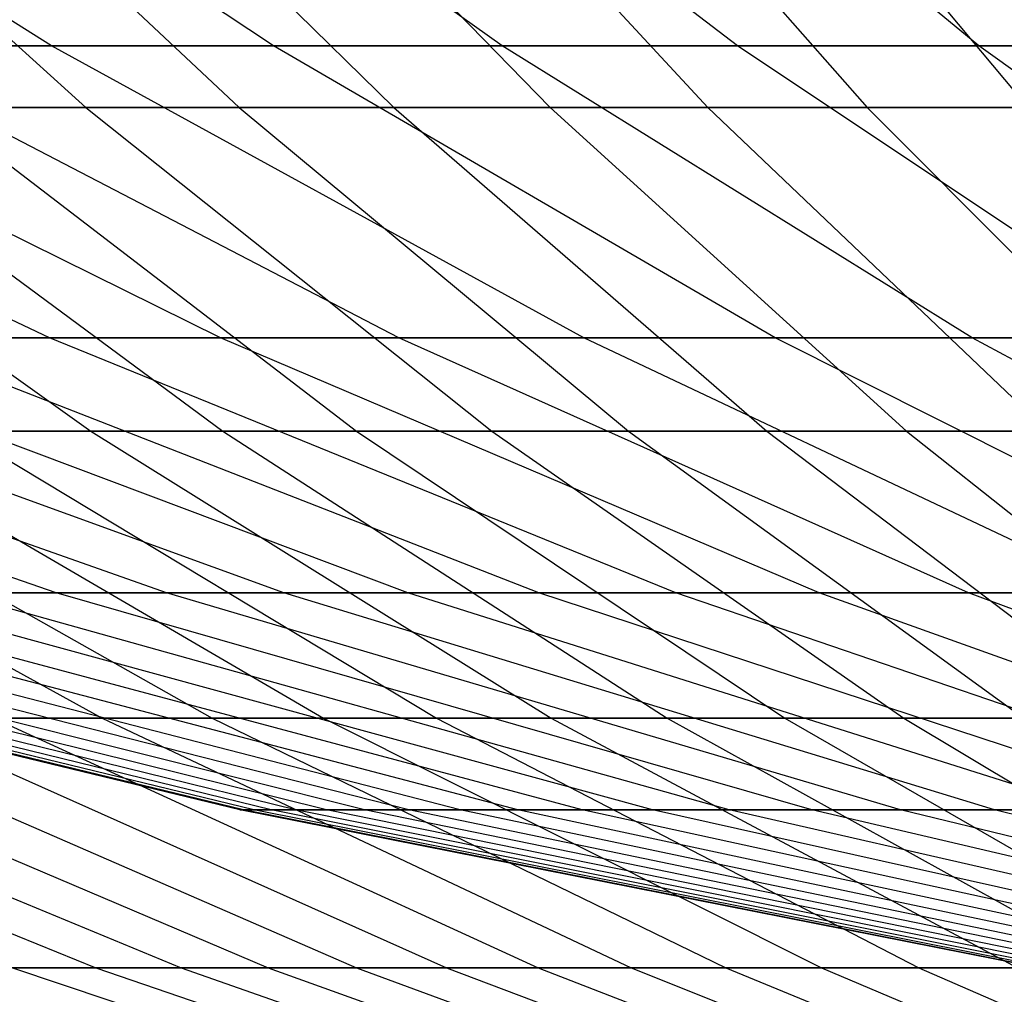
# Model space of a CAD drawing. Extents: x -125 to 125, y -143 to 0.
# Tile 48 of 241: x -10.48 to -7.81, y -141.06 to -138.42. Entities that reach past the tile are written whole.
import ezdxf

# ---------------------------------------------------------------- set-up
doc = ezdxf.new("R2010")
doc.units = 0
doc.header["$LTSCALE"] = 25.4
doc.layers.get('0').update_dxf_attribs({"linetype": 'CONTINUOUS'})

# ---------------------------------------------------------------- blocks, each defined once
blk = doc.blocks.new('NL2500026672_STL')
at = {"color": 0}
for p, q in [((-10.3906, -138.4955, 13.5413), (-11.8094, -137.6057, 15.3903)), ((-10.3906, -138.4955, 13.5413), (-11.8094, -137.6057, 15.3903)), ((-10.3906, -138.4955, -13.5413), (-11.8094, -137.6057, -15.3903)), ((-10.3906, -138.4955, -13.5413), (-11.8094, -137.6057, -15.3903)), ((-9.7901, -138.4955, 13.9816), (-11.1268, -137.6057, 15.8907)), ((-9.7901, -138.4955, 13.9816), (-11.1268, -137.6057, 15.8907)), ((-9.7901, -138.4955, -13.9816), (-11.1268, -137.6057, -15.8907)), ((-9.7901, -138.4955, -13.9816), (-11.1268, -137.6057, -15.8907)), ((-9.1709, -138.4955, 14.3954), (-10.4231, -137.6057, 16.361)), ((-9.1709, -138.4955, 14.3954), (-10.4231, -137.6057, 16.361)), ((-9.1709, -138.4955, -14.3954), (-10.4231, -137.6057, -16.361)), ((-9.1709, -138.4955, -14.3954), (-10.4231, -137.6057, -16.361)), ((-8.5342, -138.4955, 14.7817), (-9.6995, -137.6057, 16.8)), ((-8.5342, -138.4955, 14.7817), (-9.6995, -137.6057, 16.8)), ((-8.5342, -138.4955, -14.7817), (-9.6995, -137.6057, -16.8)), ((-8.5342, -138.4955, -14.7817), (-9.6995, -137.6057, -16.8)), ((-7.8813, -138.4955, 15.1399), (-8.9575, -137.6057, 17.2071)), ((-7.8813, -138.4955, 15.1399), (-8.9575, -137.6057, 17.2071)), ((-7.8813, -138.4955, -15.1399), (-8.9575, -137.6057, -17.2071)), ((-7.8813, -138.4955, -15.1399), (-8.9575, -137.6057, -17.2071)), ((-11.3771, -137.6886, 21.5921), (-10.2971, -138.6626, 19.5424)), ((-11.3771, -137.6886, 21.5921), (-10.2971, -138.6626, 19.5424)), ((-10.9194, -137.6886, -21.8272), (-9.8828, -138.6626, -19.7551)), ((-10.9194, -137.6886, -21.8272), (-9.8828, -138.6626, -19.7551)), ((-10.4568, -137.6886, 22.0526), (-9.4641, -138.6626, 19.9591)), ((-10.4568, -137.6886, 22.0526), (-9.4641, -138.6626, 19.9591)), ((-9.9895, -137.6886, -22.2681), (-9.0412, -138.6626, -20.1542)), ((-9.9895, -137.6886, -22.2681), (-9.0412, -138.6626, -20.1542)), ((-9.5178, -137.6886, 22.4738), (-8.6143, -138.6626, 20.3403)), ((-9.5178, -137.6886, 22.4738), (-8.6143, -138.6626, 20.3403)), ((-9.0419, -137.6886, -22.6695), (-8.1835, -138.6626, -20.5174)), ((-9.0419, -137.6886, -22.6695), (-8.1835, -138.6626, -20.5174)), ((-8.5619, -137.6886, 22.855), (-7.7491, -138.6626, 20.6854)), ((-8.5619, -137.6886, 22.855), (-7.7491, -138.6626, 20.6854)), ((-10.3961, -139.2859, 10.3961), (-12.0692, -138.4955, 12.0692)), ((-10.3961, -139.2859, 10.3961), (-12.0692, -138.4955, 12.0692)), ((-10.3961, -139.2859, -10.3961), (-12.0692, -138.4955, -12.0692)), ((-10.3961, -139.2859, -10.3961), (-12.0692, -138.4955, -12.0692)), ((-9.9328, -139.2859, 10.8397), (-11.5313, -138.4955, 12.5842)), ((-9.9328, -139.2859, 10.8397), (-11.5313, -138.4955, 12.5842)), ((-9.9328, -139.2859, -10.8397), (-11.5313, -138.4955, -12.5842)), ((-9.9328, -139.2859, -10.8397), (-11.5313, -138.4955, -12.5842)), ((-10.3906, -138.4955, 13.5413), (-10.9714, -138.4955, 13.0752)), ((-9.4505, -139.2859, 11.2626), (-10.9714, -138.4955, 13.0752)), ((-10.3906, -138.4955, 13.5413), (-10.9714, -138.4955, 13.0752)), ((-9.4505, -139.2859, 11.2626), (-10.9714, -138.4955, 13.0752)), ((-9.4505, -139.2859, -11.2626), (-10.9714, -138.4955, -13.0752)), ((-10.9714, -138.4955, -13.0752), (-10.3906, -138.4955, -13.5413)), ((-9.4505, -139.2859, -11.2626), (-10.9714, -138.4955, -13.0752)), ((-10.9714, -138.4955, -13.0752), (-10.3906, -138.4955, -13.5413)), ((-9.7901, -138.4955, 13.9816), (-10.3906, -138.4955, 13.5413)), ((-8.9502, -139.2859, 11.6642), (-10.3906, -138.4955, 13.5413)), ((-9.7901, -138.4955, 13.9816), (-10.3906, -138.4955, 13.5413)), ((-8.9502, -139.2859, 11.6642), (-10.3906, -138.4955, 13.5413)), ((-8.9502, -139.2859, -11.6642), (-10.3906, -138.4955, -13.5413)), ((-10.3906, -138.4955, -13.5413), (-9.7901, -138.4955, -13.9816)), ((-8.9502, -139.2859, -11.6642), (-10.3906, -138.4955, -13.5413)), ((-10.3906, -138.4955, -13.5413), (-9.7901, -138.4955, -13.9816)), ((-9.1709, -138.4955, 14.3954), (-9.7901, -138.4955, 13.9816)), ((-8.4329, -139.2859, 12.0435), (-9.7901, -138.4955, 13.9816)), ((-9.1709, -138.4955, 14.3954), (-9.7901, -138.4955, 13.9816)), ((-8.4329, -139.2859, 12.0435), (-9.7901, -138.4955, 13.9816)), ((-8.4329, -139.2859, -12.0435), (-9.7901, -138.4955, -13.9816)), ((-9.7901, -138.4955, -13.9816), (-9.1709, -138.4955, -14.3954)), ((-8.4329, -139.2859, -12.0435), (-9.7901, -138.4955, -13.9816)), ((-9.7901, -138.4955, -13.9816), (-9.1709, -138.4955, -14.3954)), ((-8.5342, -138.4955, 14.7817), (-9.1709, -138.4955, 14.3954)), ((-7.8996, -139.2859, 12.3998), (-9.1709, -138.4955, 14.3954)), ((-8.5342, -138.4955, 14.7817), (-9.1709, -138.4955, 14.3954)), ((-7.8996, -139.2859, 12.3998), (-9.1709, -138.4955, 14.3954)), ((-7.8996, -139.2859, -12.3998), (-9.1709, -138.4955, -14.3954)), ((-9.1709, -138.4955, -14.3954), (-8.5342, -138.4955, -14.7817)), ((-7.8996, -139.2859, -12.3998), (-9.1709, -138.4955, -14.3954)), ((-9.1709, -138.4955, -14.3954), (-8.5342, -138.4955, -14.7817)), ((-7.8813, -138.4955, 15.1399), (-8.5342, -138.4955, 14.7817)), ((-7.3512, -139.2859, 12.7326), (-8.5342, -138.4955, 14.7817)), ((-7.8813, -138.4955, 15.1399), (-8.5342, -138.4955, 14.7817)), ((-7.3512, -139.2859, 12.7326), (-8.5342, -138.4955, 14.7817)), ((-7.3512, -139.2859, -12.7326), (-8.5342, -138.4955, -14.7817)), ((-8.5342, -138.4955, -14.7817), (-7.8813, -138.4955, -15.1399)), ((-7.3512, -139.2859, -12.7326), (-8.5342, -138.4955, -14.7817)), ((-8.5342, -138.4955, -14.7817), (-7.8813, -138.4955, -15.1399)), ((-7.2134, -138.4955, 15.4693), (-7.8813, -138.4955, 15.1399)), ((-6.7888, -139.2859, 13.0411), (-7.8813, -138.4955, 15.1399)), ((-7.2134, -138.4955, 15.4693), (-7.8813, -138.4955, 15.1399)), ((-6.7888, -139.2859, 13.0411), (-7.8813, -138.4955, 15.1399)), ((-6.7888, -139.2859, -13.0411), (-7.8813, -138.4955, -15.1399)), ((-7.8813, -138.4955, -15.1399), (-7.2134, -138.4955, -15.4693)), ((-6.7888, -139.2859, -13.0411), (-7.8813, -138.4955, -15.1399)), ((-7.8813, -138.4955, -15.1399), (-7.2134, -138.4955, -15.4693)), ((-11.5118, -138.6626, -18.8524), (-10.2842, -139.5387, -16.842)), ((-11.5118, -138.6626, -18.8524), (-10.2842, -139.5387, -16.842)), ((-11.1118, -138.6626, 19.0909), (-10.2971, -138.6626, 19.5424)), ((-11.1118, -138.6626, 19.0909), (-10.2971, -138.6626, 19.5424)), ((-11.1118, -138.6626, 19.0909), (-9.9268, -139.5387, 17.055)), ((-11.1118, -138.6626, 19.0909), (-9.9268, -139.5387, 17.055)), ((-9.8828, -138.6626, -19.7551), (-10.7068, -138.6626, -19.321)), ((-10.7068, -138.6626, -19.321), (-9.565, -139.5387, -17.2605)), ((-9.8828, -138.6626, -19.7551), (-10.7068, -138.6626, -19.321)), ((-10.7068, -138.6626, -19.321), (-9.565, -139.5387, -17.2605)), ((-10.2971, -138.6626, 19.5424), (-9.4641, -138.6626, 19.9591)), ((-10.2971, -138.6626, 19.5424), (-9.4641, -138.6626, 19.9591)), ((-10.2971, -138.6626, 19.5424), (-9.199, -139.5387, 17.4583)), ((-10.2971, -138.6626, 19.5424), (-9.199, -139.5387, 17.4583)), ((-9.0412, -138.6626, -20.1542), (-9.8828, -138.6626, -19.7551)), ((-9.8828, -138.6626, -19.7551), (-8.8289, -139.5387, -17.6484)), ((-9.0412, -138.6626, -20.1542), (-9.8828, -138.6626, -19.7551)), ((-9.8828, -138.6626, -19.7551), (-8.8289, -139.5387, -17.6484)), ((-9.4641, -138.6626, 19.9591), (-8.6143, -138.6626, 20.3403)), ((-9.4641, -138.6626, 19.9591), (-8.6143, -138.6626, 20.3403)), ((-9.4641, -138.6626, 19.9591), (-8.4548, -139.5387, 17.8306)), ((-9.4641, -138.6626, 19.9591), (-8.4548, -139.5387, 17.8306)), ((-8.1835, -138.6626, -20.5174), (-9.0412, -138.6626, -20.1542)), ((-9.0412, -138.6626, -20.1542), (-8.077, -139.5387, -18.0049)), ((-8.1835, -138.6626, -20.5174), (-9.0412, -138.6626, -20.1542)), ((-9.0412, -138.6626, -20.1542), (-8.077, -139.5387, -18.0049)), ((-8.6143, -138.6626, 20.3403), (-7.7491, -138.6626, 20.6854)), ((-8.6143, -138.6626, 20.3403), (-7.7491, -138.6626, 20.6854)), ((-8.6143, -138.6626, 20.3403), (-7.6956, -139.5387, 18.1712)), ((-8.6143, -138.6626, 20.3403), (-7.6956, -139.5387, 18.1712)), ((-7.3113, -138.6626, -20.8442), (-8.1835, -138.6626, -20.5174)), ((-8.1835, -138.6626, -20.5174), (-7.3108, -139.5387, -18.3294)), ((-7.3113, -138.6626, -20.8442), (-8.1835, -138.6626, -20.5174)), ((-8.1835, -138.6626, -20.5174), (-7.3108, -139.5387, -18.3294)), ((-10.3779, -139.9757, 6.6114), (-12.3998, -139.2859, 7.8996)), ((-10.3779, -139.9757, 6.6114), (-12.3998, -139.2859, 7.8996)), ((-10.3779, -139.9757, -6.6114), (-12.3998, -139.2859, -7.8996)), ((-10.3779, -139.9757, -6.6114), (-12.3998, -139.2859, -7.8996)), ((-10.0796, -139.9757, 7.0578), (-12.0435, -139.2859, 8.4329)), ((-10.0796, -139.9757, 7.0578), (-12.0435, -139.2859, 8.4329)), ((-10.0796, -139.9757, -7.0578), (-12.0435, -139.2859, -8.4329)), ((-10.0796, -139.9757, -7.0578), (-12.0435, -139.2859, -8.4329)), ((-9.7622, -139.9757, 7.4908), (-11.6642, -139.2859, 8.9502)), ((-9.7622, -139.9757, 7.4908), (-11.6642, -139.2859, 8.9502)), ((-9.7622, -139.9757, -7.4908), (-11.6642, -139.2859, -8.9502)), ((-9.7622, -139.9757, -7.4908), (-11.6642, -139.2859, -8.9502)), ((-9.4261, -139.9757, 7.9095), (-11.2626, -139.2859, 9.4505)), ((-9.4261, -139.9757, 7.9095), (-11.2626, -139.2859, 9.4505)), ((-9.4261, -139.9757, -7.9095), (-11.2626, -139.2859, -9.4505)), ((-9.4261, -139.9757, -7.9095), (-11.2626, -139.2859, -9.4505)), ((-10.3961, -139.2859, 10.3961), (-10.8397, -139.2859, 9.9328)), ((-9.0722, -139.9757, 8.3131), (-10.8397, -139.2859, 9.9328)), ((-10.3961, -139.2859, 10.3961), (-10.8397, -139.2859, 9.9328)), ((-9.0722, -139.9757, 8.3131), (-10.8397, -139.2859, 9.9328)), ((-9.0722, -139.9757, -8.3131), (-10.8397, -139.2859, -9.9328)), ((-10.8397, -139.2859, -9.9328), (-10.3961, -139.2859, -10.3961)), ((-9.0722, -139.9757, -8.3131), (-10.8397, -139.2859, -9.9328)), ((-10.8397, -139.2859, -9.9328), (-10.3961, -139.2859, -10.3961)), ((-9.9328, -139.2859, 10.8397), (-10.3961, -139.2859, 10.3961)), ((-8.7009, -139.9757, 8.7009), (-10.3961, -139.2859, 10.3961)), ((-9.9328, -139.2859, 10.8397), (-10.3961, -139.2859, 10.3961)), ((-8.7009, -139.9757, 8.7009), (-10.3961, -139.2859, 10.3961)), ((-8.7009, -139.9757, -8.7009), (-10.3961, -139.2859, -10.3961)), ((-10.3961, -139.2859, -10.3961), (-9.9328, -139.2859, -10.8397)), ((-8.7009, -139.9757, -8.7009), (-10.3961, -139.2859, -10.3961)), ((-10.3961, -139.2859, -10.3961), (-9.9328, -139.2859, -10.8397)), ((-9.4505, -139.2859, 11.2626), (-9.9328, -139.2859, 10.8397)), ((-8.3131, -139.9757, 9.0722), (-9.9328, -139.2859, 10.8397)), ((-9.4505, -139.2859, 11.2626), (-9.9328, -139.2859, 10.8397)), ((-8.3131, -139.9757, 9.0722), (-9.9328, -139.2859, 10.8397)), ((-8.3131, -139.9757, -9.0722), (-9.9328, -139.2859, -10.8397)), ((-9.9328, -139.2859, -10.8397), (-9.4505, -139.2859, -11.2626)), ((-8.3131, -139.9757, -9.0722), (-9.9328, -139.2859, -10.8397)), ((-9.9328, -139.2859, -10.8397), (-9.4505, -139.2859, -11.2626)), ((-8.9502, -139.2859, 11.6642), (-9.4505, -139.2859, 11.2626)), ((-7.9095, -139.9757, 9.4261), (-9.4505, -139.2859, 11.2626)), ((-8.9502, -139.2859, 11.6642), (-9.4505, -139.2859, 11.2626)), ((-7.9095, -139.9757, 9.4261), (-9.4505, -139.2859, 11.2626)), ((-7.9095, -139.9757, -9.4261), (-9.4505, -139.2859, -11.2626)), ((-9.4505, -139.2859, -11.2626), (-8.9502, -139.2859, -11.6642)), ((-7.9095, -139.9757, -9.4261), (-9.4505, -139.2859, -11.2626)), ((-9.4505, -139.2859, -11.2626), (-8.9502, -139.2859, -11.6642)), ((-8.4329, -139.2859, 12.0435), (-8.9502, -139.2859, 11.6642)), ((-7.4908, -139.9757, 9.7622), (-8.9502, -139.2859, 11.6642)), ((-8.4329, -139.2859, 12.0435), (-8.9502, -139.2859, 11.6642)), ((-7.4908, -139.9757, 9.7622), (-8.9502, -139.2859, 11.6642)), ((-7.4908, -139.9757, -9.7622), (-8.9502, -139.2859, -11.6642)), ((-8.9502, -139.2859, -11.6642), (-8.4329, -139.2859, -12.0435)), ((-7.4908, -139.9757, -9.7622), (-8.9502, -139.2859, -11.6642)), ((-8.9502, -139.2859, -11.6642), (-8.4329, -139.2859, -12.0435)), ((-7.8996, -139.2859, 12.3998), (-8.4329, -139.2859, 12.0435)), ((-7.0578, -139.9757, 10.0796), (-8.4329, -139.2859, 12.0435)), ((-7.8996, -139.2859, 12.3998), (-8.4329, -139.2859, 12.0435)), ((-7.0578, -139.9757, 10.0796), (-8.4329, -139.2859, 12.0435)), ((-7.0578, -139.9757, -10.0796), (-8.4329, -139.2859, -12.0435)), ((-8.4329, -139.2859, -12.0435), (-7.8996, -139.2859, -12.3998)), ((-7.0578, -139.9757, -10.0796), (-8.4329, -139.2859, -12.0435)), ((-8.4329, -139.2859, -12.0435), (-7.8996, -139.2859, -12.3998)), ((-7.3512, -139.2859, 12.7326), (-7.8996, -139.2859, 12.3998)), ((-6.6114, -139.9757, 10.3779), (-7.8996, -139.2859, 12.3998)), ((-7.3512, -139.2859, 12.7326), (-7.8996, -139.2859, 12.3998)), ((-6.6114, -139.9757, 10.3779), (-7.8996, -139.2859, 12.3998)), ((-6.6114, -139.9757, -10.3779), (-7.8996, -139.2859, -12.3998)), ((-7.8996, -139.2859, -12.3998), (-7.3512, -139.2859, -12.7326)), ((-6.6114, -139.9757, -10.3779), (-7.8996, -139.2859, -12.3998)), ((-7.8996, -139.2859, -12.3998), (-7.3512, -139.2859, -12.7326)), ((-11.6663, -139.5387, -15.9158), (-10.2532, -140.3154, -13.9879)), ((-11.6663, -139.5387, -15.9158), (-10.2532, -140.3154, -13.9879)), ((-11.3282, -139.5387, 16.1582), (-9.956, -140.3154, 14.201)), ((-11.3282, -139.5387, 16.1582), (-9.956, -140.3154, 14.201)), ((-10.2842, -139.5387, -16.842), (-10.985, -139.5387, -16.3934)), ((-10.985, -139.5387, -16.3934), (-9.6544, -140.3154, -14.4077)), ((-10.2842, -139.5387, -16.842), (-10.985, -139.5387, -16.3934)), ((-10.985, -139.5387, -16.3934), (-9.6544, -140.3154, -14.4077)), ((-10.637, -139.5387, 16.6214), (-9.9268, -139.5387, 17.055)), ((-10.637, -139.5387, 16.6214), (-9.9268, -139.5387, 17.055)), ((-10.637, -139.5387, 16.6214), (-9.3485, -140.3154, 14.6081)), ((-10.637, -139.5387, 16.6214), (-9.3485, -140.3154, 14.6081)), ((-9.565, -139.5387, -17.2605), (-10.2842, -139.5387, -16.842)), ((-10.2842, -139.5387, -16.842), (-9.0385, -140.3154, -14.8019)), ((-9.565, -139.5387, -17.2605), (-10.2842, -139.5387, -16.842)), ((-10.2842, -139.5387, -16.842), (-9.0385, -140.3154, -14.8019)), ((-9.9268, -139.5387, 17.055), (-9.199, -139.5387, 17.4583)), ((-9.9268, -139.5387, 17.055), (-9.199, -139.5387, 17.4583)), ((-9.9268, -139.5387, 17.055), (-8.7244, -140.3154, 14.9892)), ((-9.9268, -139.5387, 17.055), (-8.7244, -140.3154, 14.9892)), ((-8.8289, -139.5387, -17.6484), (-9.565, -139.5387, -17.2605)), ((-9.565, -139.5387, -17.2605), (-8.4064, -140.3154, -15.1698)), ((-8.8289, -139.5387, -17.6484), (-9.565, -139.5387, -17.2605)), ((-9.565, -139.5387, -17.2605), (-8.4064, -140.3154, -15.1698)), ((-9.199, -139.5387, 17.4583), (-8.4548, -139.5387, 17.8306)), ((-9.199, -139.5387, 17.4583), (-8.4548, -139.5387, 17.8306)), ((-9.199, -139.5387, 17.4583), (-8.0847, -140.3154, 15.3437)), ((-9.199, -139.5387, 17.4583), (-8.0847, -140.3154, 15.3437)), ((-8.077, -139.5387, -18.0049), (-8.8289, -139.5387, -17.6484)), ((-8.8289, -139.5387, -17.6484), (-7.7595, -140.3154, -15.5107)), ((-8.077, -139.5387, -18.0049), (-8.8289, -139.5387, -17.6484)), ((-8.8289, -139.5387, -17.6484), (-7.7595, -140.3154, -15.5107)), ((-8.4548, -139.5387, 17.8306), (-7.6956, -139.5387, 18.1712)), ((-8.4548, -139.5387, 17.8306), (-7.6956, -139.5387, 18.1712)), ((-8.4548, -139.5387, 17.8306), (-7.4307, -140.3154, 15.6709)), ((-8.4548, -139.5387, 17.8306), (-7.4307, -140.3154, 15.6709)), ((-7.3108, -139.5387, -18.3294), (-8.077, -139.5387, -18.0049)), ((-8.077, -139.5387, -18.0049), (-7.0987, -140.3154, -15.824)), ((-7.3108, -139.5387, -18.3294), (-8.077, -139.5387, -18.0049)), ((-8.077, -139.5387, -18.0049), (-7.0987, -140.3154, -15.824)), ((-9.8805, -140.5635), (-12.3049, -139.9757)), ((-9.8805, -140.5635), (-12.3049, -139.9757)), ((-9.8711, -140.5635, 0.431), (-12.2932, -139.9757, 0.5367)), ((-9.8711, -140.5635, 0.431), (-12.2932, -139.9757, 0.5367)), ((-9.8711, -140.5635, -0.431), (-12.2932, -139.9757, -0.5367)), ((-9.8711, -140.5635, -0.431), (-12.2932, -139.9757, -0.5367)), ((-9.8429, -140.5635, 0.8611), (-12.2581, -139.9757, 1.0724)), ((-9.8429, -140.5635, 0.8611), (-12.2581, -139.9757, 1.0724)), ((-9.8429, -140.5635, -0.8611), (-12.2581, -139.9757, -1.0724)), ((-9.8429, -140.5635, -0.8611), (-12.2581, -139.9757, -1.0724)), ((-9.796, -140.5635, 1.2897), (-12.1997, -139.9757, 1.6061)), ((-9.796, -140.5635, 1.2897), (-12.1997, -139.9757, 1.6061)), ((-9.796, -140.5635, -1.2897), (-12.1997, -139.9757, -1.6061)), ((-9.796, -140.5635, -1.2897), (-12.1997, -139.9757, -1.6061)), ((-9.7304, -140.5635, 1.7157), (-12.118, -139.9757, 2.1367)), ((-9.7304, -140.5635, 1.7157), (-12.118, -139.9757, 2.1367)), ((-9.7304, -140.5635, -1.7157), (-12.118, -139.9757, -2.1367)), ((-9.7304, -140.5635, -1.7157), (-12.118, -139.9757, -2.1367)), ((-9.6463, -140.5635, 2.1385), (-12.0133, -139.9757, 2.6633)), ((-9.6463, -140.5635, 2.1385), (-12.0133, -139.9757, 2.6633)), ((-9.6463, -140.5635, -2.1385), (-12.0133, -139.9757, -2.6633)), ((-9.6463, -140.5635, -2.1385), (-12.0133, -139.9757, -2.6633)), ((-9.5439, -140.5635, 2.5573), (-11.8857, -139.9757, 3.1848)), ((-9.5439, -140.5635, 2.5573), (-11.8857, -139.9757, 3.1848)), ((-9.5439, -140.5635, -2.5573), (-11.8857, -139.9757, -3.1848)), ((-9.5439, -140.5635, -2.5573), (-11.8857, -139.9757, -3.1848)), ((-9.4232, -140.5635, 2.9711), (-11.7354, -139.9757, 3.7002)), ((-9.4232, -140.5635, 2.9711), (-11.7354, -139.9757, 3.7002)), ((-9.4232, -140.5635, -2.9711), (-11.7354, -139.9757, -3.7002)), ((-9.4232, -140.5635, -2.9711), (-11.7354, -139.9757, -3.7002)), ((-9.2847, -140.5635, 3.3793), (-11.5629, -139.9757, 4.2085)), ((-9.2847, -140.5635, 3.3793), (-11.5629, -139.9757, 4.2085)), ((-9.2847, -140.5635, -3.3793), (-11.5629, -139.9757, -4.2085)), ((-9.2847, -140.5635, -3.3793), (-11.5629, -139.9757, -4.2085)), ((-9.1284, -140.5635, 3.7811), (-11.3683, -139.9757, 4.7089)), ((-9.1284, -140.5635, 3.7811), (-11.3683, -139.9757, 4.7089)), ((-9.1284, -140.5635, -3.7811), (-11.3683, -139.9757, -4.7089)), ((-9.1284, -140.5635, -3.7811), (-11.3683, -139.9757, -4.7089)), ((-8.9548, -140.5635, 4.1757), (-11.1521, -139.9757, 5.2003)), ((-8.9548, -140.5635, 4.1757), (-11.1521, -139.9757, 5.2003)), ((-8.9548, -140.5635, -4.1757), (-11.1521, -139.9757, -5.2003)), ((-8.9548, -140.5635, -4.1757), (-11.1521, -139.9757, -5.2003)), ((-8.7641, -140.5635, 4.5623), (-10.9146, -139.9757, 5.6818)), ((-8.7641, -140.5635, 4.5623), (-10.9146, -139.9757, 5.6818)), ((-8.7641, -140.5635, -4.5623), (-10.9146, -139.9757, -5.6818)), ((-8.7641, -140.5635, -4.5623), (-10.9146, -139.9757, -5.6818)), ((-10.3779, -139.9757, 6.6114), (-10.6564, -139.9757, 6.1525)), ((-8.5568, -140.5635, 4.9403), (-10.6564, -139.9757, 6.1525)), ((-10.3779, -139.9757, 6.6114), (-10.6564, -139.9757, 6.1525)), ((-8.5568, -140.5635, 4.9403), (-10.6564, -139.9757, 6.1525)), ((-8.5568, -140.5635, -4.9403), (-10.6564, -139.9757, -6.1525)), ((-10.6564, -139.9757, -6.1525), (-10.3779, -139.9757, -6.6114)), ((-8.5568, -140.5635, -4.9403), (-10.6564, -139.9757, -6.1525)), ((-10.6564, -139.9757, -6.1525), (-10.3779, -139.9757, -6.6114)), ((-10.0796, -139.9757, 7.0578), (-10.3779, -139.9757, 6.6114)), ((-8.3332, -140.5635, 5.3088), (-10.3779, -139.9757, 6.6114)), ((-10.0796, -139.9757, 7.0578), (-10.3779, -139.9757, 6.6114)), ((-8.3332, -140.5635, 5.3088), (-10.3779, -139.9757, 6.6114)), ((-8.3332, -140.5635, -5.3088), (-10.3779, -139.9757, -6.6114)), ((-10.3779, -139.9757, -6.6114), (-10.0796, -139.9757, -7.0578)), ((-8.3332, -140.5635, -5.3088), (-10.3779, -139.9757, -6.6114)), ((-10.3779, -139.9757, -6.6114), (-10.0796, -139.9757, -7.0578)), ((-9.7622, -139.9757, 7.4908), (-10.0796, -139.9757, 7.0578)), ((-8.0937, -140.5635, 5.6672), (-10.0796, -139.9757, 7.0578)), ((-9.7622, -139.9757, 7.4908), (-10.0796, -139.9757, 7.0578)), ((-8.0937, -140.5635, 5.6672), (-10.0796, -139.9757, 7.0578)), ((-8.0937, -140.5635, -5.6672), (-10.0796, -139.9757, -7.0578)), ((-10.0796, -139.9757, -7.0578), (-9.7622, -139.9757, -7.4908)), ((-8.0937, -140.5635, -5.6672), (-10.0796, -139.9757, -7.0578)), ((-10.0796, -139.9757, -7.0578), (-9.7622, -139.9757, -7.4908)), ((-9.4261, -139.9757, 7.9095), (-9.7622, -139.9757, 7.4908)), ((-7.8388, -140.5635, 6.0149), (-9.7622, -139.9757, 7.4908)), ((-9.4261, -139.9757, 7.9095), (-9.7622, -139.9757, 7.4908)), ((-7.8388, -140.5635, 6.0149), (-9.7622, -139.9757, 7.4908)), ((-7.8388, -140.5635, -6.0149), (-9.7622, -139.9757, -7.4908)), ((-9.7622, -139.9757, -7.4908), (-9.4261, -139.9757, -7.9095)), ((-7.8388, -140.5635, -6.0149), (-9.7622, -139.9757, -7.4908)), ((-9.7622, -139.9757, -7.4908), (-9.4261, -139.9757, -7.9095)), ((-9.0722, -139.9757, 8.3131), (-9.4261, -139.9757, 7.9095)), ((-7.5689, -140.5635, 6.3511), (-9.4261, -139.9757, 7.9095)), ((-9.0722, -139.9757, 8.3131), (-9.4261, -139.9757, 7.9095)), ((-7.5689, -140.5635, 6.3511), (-9.4261, -139.9757, 7.9095)), ((-7.5689, -140.5635, -6.3511), (-9.4261, -139.9757, -7.9095)), ((-9.4261, -139.9757, -7.9095), (-9.0722, -139.9757, -8.3131)), ((-7.5689, -140.5635, -6.3511), (-9.4261, -139.9757, -7.9095)), ((-9.4261, -139.9757, -7.9095), (-9.0722, -139.9757, -8.3131)), ((-8.7009, -139.9757, 8.7009), (-9.0722, -139.9757, 8.3131)), ((-7.2847, -140.5635, 6.6752), (-9.0722, -139.9757, 8.3131)), ((-8.7009, -139.9757, 8.7009), (-9.0722, -139.9757, 8.3131)), ((-7.2847, -140.5635, 6.6752), (-9.0722, -139.9757, 8.3131)), ((-7.2847, -140.5635, -6.6752), (-9.0722, -139.9757, -8.3131)), ((-9.0722, -139.9757, -8.3131), (-8.7009, -139.9757, -8.7009)), ((-7.2847, -140.5635, -6.6752), (-9.0722, -139.9757, -8.3131)), ((-9.0722, -139.9757, -8.3131), (-8.7009, -139.9757, -8.7009)), ((-8.3131, -139.9757, 9.0722), (-8.7009, -139.9757, 8.7009)), ((-6.9866, -140.5635, 6.9866), (-8.7009, -139.9757, 8.7009)), ((-8.3131, -139.9757, 9.0722), (-8.7009, -139.9757, 8.7009)), ((-6.9866, -140.5635, 6.9866), (-8.7009, -139.9757, 8.7009)), ((-6.9866, -140.5635, -6.9866), (-8.7009, -139.9757, -8.7009)), ((-8.7009, -139.9757, -8.7009), (-8.3131, -139.9757, -9.0722)), ((-6.9866, -140.5635, -6.9866), (-8.7009, -139.9757, -8.7009)), ((-8.7009, -139.9757, -8.7009), (-8.3131, -139.9757, -9.0722)), ((-7.9095, -139.9757, 9.4261), (-8.3131, -139.9757, 9.0722)), ((-6.6752, -140.5635, 7.2847), (-8.3131, -139.9757, 9.0722)), ((-7.9095, -139.9757, 9.4261), (-8.3131, -139.9757, 9.0722)), ((-6.6752, -140.5635, 7.2847), (-8.3131, -139.9757, 9.0722)), ((-6.6752, -140.5635, -7.2847), (-8.3131, -139.9757, -9.0722)), ((-8.3131, -139.9757, -9.0722), (-7.9095, -139.9757, -9.4261)), ((-6.6752, -140.5635, -7.2847), (-8.3131, -139.9757, -9.0722)), ((-8.3131, -139.9757, -9.0722), (-7.9095, -139.9757, -9.4261)), ((-7.4908, -139.9757, 9.7622), (-7.9095, -139.9757, 9.4261)), ((-6.3511, -140.5635, 7.5689), (-7.9095, -139.9757, 9.4261)), ((-7.4908, -139.9757, 9.7622), (-7.9095, -139.9757, 9.4261)), ((-6.3511, -140.5635, 7.5689), (-7.9095, -139.9757, 9.4261)), ((-6.3511, -140.5635, -7.5689), (-7.9095, -139.9757, -9.4261)), ((-7.9095, -139.9757, -9.4261), (-7.4908, -139.9757, -9.7622)), ((-6.3511, -140.5635, -7.5689), (-7.9095, -139.9757, -9.4261)), ((-7.9095, -139.9757, -9.4261), (-7.4908, -139.9757, -9.7622)), ((-11.9362, -140.3154, -12.5825), (-10.2702, -140.9914, -10.8263)), ((-11.9362, -140.3154, -12.5825), (-10.2702, -140.9914, -10.8263)), ((-11.6682, -140.3154, 12.8314), (-10.0396, -140.9914, 11.0404)), ((-11.6682, -140.3154, 12.8314), (-10.0396, -140.9914, 11.0404)), ((-11.3951, -140.3154, -13.0745), (-9.8046, -140.9914, -11.2496)), ((-11.3951, -140.3154, -13.0745), (-9.8046, -140.9914, -11.2496)), ((-11.1169, -140.3154, 13.3118), (-9.5653, -140.9914, 11.4538)), ((-11.1169, -140.3154, 13.3118), (-9.5653, -140.9914, 11.4538)), ((-10.2532, -140.3154, -13.9879), (-10.8338, -140.3154, -13.5433)), ((-10.8338, -140.3154, -13.5433), (-9.3217, -140.9914, -11.653)), ((-10.2532, -140.3154, -13.9879), (-10.8338, -140.3154, -13.5433)), ((-10.8338, -140.3154, -13.5433), (-9.3217, -140.9914, -11.653)), ((-10.5459, -140.3154, 13.7687), (-9.956, -140.3154, 14.201)), ((-10.5459, -140.3154, 13.7687), (-9.956, -140.3154, 14.201)), ((-10.5459, -140.3154, 13.7687), (-9.0739, -140.9914, 11.8469)), ((-10.5459, -140.3154, 13.7687), (-9.0739, -140.9914, 11.8469)), ((-9.6544, -140.3154, -14.4077), (-10.2532, -140.3154, -13.9879)), ((-10.2532, -140.3154, -13.9879), (-8.8221, -140.9914, -12.0356)), ((-9.6544, -140.3154, -14.4077), (-10.2532, -140.3154, -13.9879)), ((-10.2532, -140.3154, -13.9879), (-8.8221, -140.9914, -12.0356)), ((-9.956, -140.3154, 14.201), (-9.3485, -140.3154, 14.6081)), ((-9.956, -140.3154, 14.201), (-9.3485, -140.3154, 14.6081)), ((-9.956, -140.3154, 14.201), (-8.5664, -140.9914, 12.2189)), ((-9.956, -140.3154, 14.201), (-8.5664, -140.9914, 12.2189)), ((-9.0385, -140.3154, -14.8019), (-9.6544, -140.3154, -14.4077)), ((-9.6544, -140.3154, -14.4077), (-8.3069, -140.9914, -12.3968)), ((-9.0385, -140.3154, -14.8019), (-9.6544, -140.3154, -14.4077)), ((-9.6544, -140.3154, -14.4077), (-8.3069, -140.9914, -12.3968)), ((-9.3485, -140.3154, 14.6081), (-8.7244, -140.3154, 14.9892)), ((-9.3485, -140.3154, 14.6081), (-8.7244, -140.3154, 14.9892)), ((-9.3485, -140.3154, 14.6081), (-8.0437, -140.9914, 12.5692)), ((-9.3485, -140.3154, 14.6081), (-8.0437, -140.9914, 12.5692)), ((-8.4064, -140.3154, -15.1698), (-9.0385, -140.3154, -14.8019)), ((-9.0385, -140.3154, -14.8019), (-7.7769, -140.9914, -12.736)), ((-8.4064, -140.3154, -15.1698), (-9.0385, -140.3154, -14.8019)), ((-9.0385, -140.3154, -14.8019), (-7.7769, -140.9914, -12.736)), ((-8.7244, -140.3154, 14.9892), (-8.0847, -140.3154, 15.3437)), ((-8.7244, -140.3154, 14.9892), (-8.0847, -140.3154, 15.3437)), ((-8.7244, -140.3154, 14.9892), (-7.5067, -140.9914, 12.8971)), ((-8.7244, -140.3154, 14.9892), (-7.5067, -140.9914, 12.8971)), ((-7.7595, -140.3154, -15.5107), (-8.4064, -140.3154, -15.1698)), ((-8.4064, -140.3154, -15.1698), (-7.2331, -140.9914, -13.0525)), ((-7.7595, -140.3154, -15.5107), (-8.4064, -140.3154, -15.1698)), ((-8.4064, -140.3154, -15.1698), (-7.2331, -140.9914, -13.0525)), ((-8.0847, -140.3154, 15.3437), (-7.4307, -140.3154, 15.6709)), ((-8.0847, -140.3154, 15.3437), (-7.4307, -140.3154, 15.6709)), ((-8.0847, -140.3154, 15.3437), (-6.9563, -140.9914, 13.2021)), ((-8.0847, -140.3154, 15.3437), (-6.9563, -140.9914, 13.2021)), ((-9.8711, -140.5635, 0.431), (-9.8805, -140.5635)), ((-7.4334, -141.0482), (-9.8805, -140.5635)), ((-9.8711, -140.5635, 0.431), (-9.8805, -140.5635)), ((-9.8805, -140.5635), (-9.8711, -140.5635, -0.431)), ((-7.4334, -141.0482), (-9.8805, -140.5635)), ((-9.8805, -140.5635), (-9.8711, -140.5635, -0.431)), ((-9.8429, -140.5635, 0.8611), (-9.8711, -140.5635, 0.431)), ((-7.4264, -141.0482, 0.3242), (-9.8711, -140.5635, 0.431)), ((-9.8429, -140.5635, 0.8611), (-9.8711, -140.5635, 0.431)), ((-7.4264, -141.0482, 0.3242), (-9.8711, -140.5635, 0.431)), ((-7.4264, -141.0482, -0.3242), (-9.8711, -140.5635, -0.431)), ((-9.8711, -140.5635, -0.431), (-9.8429, -140.5635, -0.8611)), ((-7.4264, -141.0482, -0.3242), (-9.8711, -140.5635, -0.431)), ((-9.8711, -140.5635, -0.431), (-9.8429, -140.5635, -0.8611)), ((-9.796, -140.5635, 1.2897), (-9.8429, -140.5635, 0.8611)), ((-7.4052, -141.0482, 0.6479), (-9.8429, -140.5635, 0.8611)), ((-9.796, -140.5635, 1.2897), (-9.8429, -140.5635, 0.8611)), ((-7.4052, -141.0482, 0.6479), (-9.8429, -140.5635, 0.8611)), ((-7.4052, -141.0482, -0.6479), (-9.8429, -140.5635, -0.8611)), ((-9.8429, -140.5635, -0.8611), (-9.796, -140.5635, -1.2897)), ((-7.4052, -141.0482, -0.6479), (-9.8429, -140.5635, -0.8611)), ((-9.8429, -140.5635, -0.8611), (-9.796, -140.5635, -1.2897)), ((-9.7304, -140.5635, 1.7157), (-9.796, -140.5635, 1.2897)), ((-7.3699, -141.0482, 0.9703), (-9.796, -140.5635, 1.2897)), ((-9.7304, -140.5635, 1.7157), (-9.796, -140.5635, 1.2897)), ((-7.3699, -141.0482, 0.9703), (-9.796, -140.5635, 1.2897)), ((-7.3699, -141.0482, -0.9703), (-9.796, -140.5635, -1.2897)), ((-9.796, -140.5635, -1.2897), (-9.7304, -140.5635, -1.7157)), ((-7.3699, -141.0482, -0.9703), (-9.796, -140.5635, -1.2897)), ((-9.796, -140.5635, -1.2897), (-9.7304, -140.5635, -1.7157)), ((-9.6463, -140.5635, 2.1385), (-9.7304, -140.5635, 1.7157)), ((-7.3205, -141.0482, 1.2908), (-9.7304, -140.5635, 1.7157)), ((-9.6463, -140.5635, 2.1385), (-9.7304, -140.5635, 1.7157)), ((-7.3205, -141.0482, 1.2908), (-9.7304, -140.5635, 1.7157)), ((-7.3205, -141.0482, -1.2908), (-9.7304, -140.5635, -1.7157)), ((-9.7304, -140.5635, -1.7157), (-9.6463, -140.5635, -2.1385)), ((-7.3205, -141.0482, -1.2908), (-9.7304, -140.5635, -1.7157)), ((-9.7304, -140.5635, -1.7157), (-9.6463, -140.5635, -2.1385)), ((-9.5439, -140.5635, 2.5573), (-9.6463, -140.5635, 2.1385)), ((-7.2572, -141.0482, 1.6089), (-9.6463, -140.5635, 2.1385)), ((-9.5439, -140.5635, 2.5573), (-9.6463, -140.5635, 2.1385)), ((-7.2572, -141.0482, 1.6089), (-9.6463, -140.5635, 2.1385)), ((-7.2572, -141.0482, -1.6089), (-9.6463, -140.5635, -2.1385)), ((-9.6463, -140.5635, -2.1385), (-9.5439, -140.5635, -2.5573)), ((-7.2572, -141.0482, -1.6089), (-9.6463, -140.5635, -2.1385)), ((-9.6463, -140.5635, -2.1385), (-9.5439, -140.5635, -2.5573)), ((-9.4232, -140.5635, 2.9711), (-9.5439, -140.5635, 2.5573)), ((-7.1802, -141.0482, 1.9239), (-9.5439, -140.5635, 2.5573)), ((-9.4232, -140.5635, 2.9711), (-9.5439, -140.5635, 2.5573)), ((-7.1802, -141.0482, 1.9239), (-9.5439, -140.5635, 2.5573)), ((-7.1802, -141.0482, -1.9239), (-9.5439, -140.5635, -2.5573)), ((-9.5439, -140.5635, -2.5573), (-9.4232, -140.5635, -2.9711)), ((-7.1802, -141.0482, -1.9239), (-9.5439, -140.5635, -2.5573)), ((-9.5439, -140.5635, -2.5573), (-9.4232, -140.5635, -2.9711)), ((-9.2847, -140.5635, 3.3793), (-9.4232, -140.5635, 2.9711)), ((-7.0894, -141.0482, 2.2353), (-9.4232, -140.5635, 2.9711)), ((-9.2847, -140.5635, 3.3793), (-9.4232, -140.5635, 2.9711)), ((-7.0894, -141.0482, 2.2353), (-9.4232, -140.5635, 2.9711)), ((-7.0894, -141.0482, -2.2353), (-9.4232, -140.5635, -2.9711)), ((-9.4232, -140.5635, -2.9711), (-9.2847, -140.5635, -3.3793)), ((-7.0894, -141.0482, -2.2353), (-9.4232, -140.5635, -2.9711)), ((-9.4232, -140.5635, -2.9711), (-9.2847, -140.5635, -3.3793)), ((-9.1284, -140.5635, 3.7811), (-9.2847, -140.5635, 3.3793)), ((-6.9852, -141.0482, 2.5424), (-9.2847, -140.5635, 3.3793)), ((-9.1284, -140.5635, 3.7811), (-9.2847, -140.5635, 3.3793)), ((-6.9852, -141.0482, 2.5424), (-9.2847, -140.5635, 3.3793)), ((-6.9852, -141.0482, -2.5424), (-9.2847, -140.5635, -3.3793)), ((-9.2847, -140.5635, -3.3793), (-9.1284, -140.5635, -3.7811)), ((-6.9852, -141.0482, -2.5424), (-9.2847, -140.5635, -3.3793)), ((-9.2847, -140.5635, -3.3793), (-9.1284, -140.5635, -3.7811)), ((-8.9548, -140.5635, 4.1757), (-9.1284, -140.5635, 3.7811)), ((-6.8676, -141.0482, 2.8447), (-9.1284, -140.5635, 3.7811)), ((-8.9548, -140.5635, 4.1757), (-9.1284, -140.5635, 3.7811)), ((-6.8676, -141.0482, 2.8447), (-9.1284, -140.5635, 3.7811)), ((-6.8676, -141.0482, -2.8447), (-9.1284, -140.5635, -3.7811)), ((-9.1284, -140.5635, -3.7811), (-8.9548, -140.5635, -4.1757)), ((-6.8676, -141.0482, -2.8447), (-9.1284, -140.5635, -3.7811)), ((-9.1284, -140.5635, -3.7811), (-8.9548, -140.5635, -4.1757)), ((-8.7641, -140.5635, 4.5623), (-8.9548, -140.5635, 4.1757)), ((-6.737, -141.0482, 3.1415), (-8.9548, -140.5635, 4.1757)), ((-8.7641, -140.5635, 4.5623), (-8.9548, -140.5635, 4.1757)), ((-6.737, -141.0482, 3.1415), (-8.9548, -140.5635, 4.1757)), ((-6.737, -141.0482, -3.1415), (-8.9548, -140.5635, -4.1757)), ((-8.9548, -140.5635, -4.1757), (-8.7641, -140.5635, -4.5623)), ((-6.737, -141.0482, -3.1415), (-8.9548, -140.5635, -4.1757)), ((-8.9548, -140.5635, -4.1757), (-8.7641, -140.5635, -4.5623)), ((-8.5568, -140.5635, 4.9403), (-8.7641, -140.5635, 4.5623)), ((-6.5935, -141.0482, 3.4324), (-8.7641, -140.5635, 4.5623)), ((-8.5568, -140.5635, 4.9403), (-8.7641, -140.5635, 4.5623)), ((-6.5935, -141.0482, 3.4324), (-8.7641, -140.5635, 4.5623)), ((-6.5935, -141.0482, -3.4324), (-8.7641, -140.5635, -4.5623)), ((-8.7641, -140.5635, -4.5623), (-8.5568, -140.5635, -4.9403)), ((-6.5935, -141.0482, -3.4324), (-8.7641, -140.5635, -4.5623)), ((-8.7641, -140.5635, -4.5623), (-8.5568, -140.5635, -4.9403)), ((-8.3332, -140.5635, 5.3088), (-8.5568, -140.5635, 4.9403)), ((-6.4376, -141.0482, 3.7167), (-8.5568, -140.5635, 4.9403)), ((-8.3332, -140.5635, 5.3088), (-8.5568, -140.5635, 4.9403)), ((-6.4376, -141.0482, 3.7167), (-8.5568, -140.5635, 4.9403)), ((-6.4376, -141.0482, -3.7167), (-8.5568, -140.5635, -4.9403)), ((-8.5568, -140.5635, -4.9403), (-8.3332, -140.5635, -5.3088)), ((-6.4376, -141.0482, -3.7167), (-8.5568, -140.5635, -4.9403)), ((-8.5568, -140.5635, -4.9403), (-8.3332, -140.5635, -5.3088)), ((-8.0937, -140.5635, 5.6672), (-8.3332, -140.5635, 5.3088)), ((-6.2693, -141.0482, 3.994), (-8.3332, -140.5635, 5.3088)), ((-8.0937, -140.5635, 5.6672), (-8.3332, -140.5635, 5.3088)), ((-6.2693, -141.0482, 3.994), (-8.3332, -140.5635, 5.3088)), ((-6.2693, -141.0482, -3.994), (-8.3332, -140.5635, -5.3088)), ((-8.3332, -140.5635, -5.3088), (-8.0937, -140.5635, -5.6672)), ((-6.2693, -141.0482, -3.994), (-8.3332, -140.5635, -5.3088)), ((-8.3332, -140.5635, -5.3088), (-8.0937, -140.5635, -5.6672)), ((-7.8388, -140.5635, 6.0149), (-8.0937, -140.5635, 5.6672)), ((-6.0891, -141.0482, 4.2636), (-8.0937, -140.5635, 5.6672)), ((-7.8388, -140.5635, 6.0149), (-8.0937, -140.5635, 5.6672)), ((-6.0891, -141.0482, 4.2636), (-8.0937, -140.5635, 5.6672)), ((-6.0891, -141.0482, -4.2636), (-8.0937, -140.5635, -5.6672)), ((-8.0937, -140.5635, -5.6672), (-7.8388, -140.5635, -6.0149)), ((-6.0891, -141.0482, -4.2636), (-8.0937, -140.5635, -5.6672)), ((-8.0937, -140.5635, -5.6672), (-7.8388, -140.5635, -6.0149)), ((-7.5689, -140.5635, 6.3511), (-7.8388, -140.5635, 6.0149)), ((-5.8973, -141.0482, 4.5252), (-7.8388, -140.5635, 6.0149)), ((-7.5689, -140.5635, 6.3511), (-7.8388, -140.5635, 6.0149)), ((-5.8973, -141.0482, 4.5252), (-7.8388, -140.5635, 6.0149)), ((-5.8973, -141.0482, -4.5252), (-7.8388, -140.5635, -6.0149)), ((-7.8388, -140.5635, -6.0149), (-7.5689, -140.5635, -6.3511)), ((-5.8973, -141.0482, -4.5252), (-7.8388, -140.5635, -6.0149)), ((-7.8388, -140.5635, -6.0149), (-7.5689, -140.5635, -6.3511)), ((-10.2702, -140.9914, -10.8263), (-10.7174, -140.9914, -10.3837)), ((-10.2702, -140.9914, -10.8263), (-10.7174, -140.9914, -10.3837)), ((-10.4961, -140.9914, 10.6074), (-10.0396, -140.9914, 11.0404)), ((-10.4961, -140.9914, 10.6074), (-10.0396, -140.9914, 11.0404)), ((-10.4961, -140.9914, 10.6074), (-8.7751, -141.5653, 8.8681)), ((-10.4961, -140.9914, 10.6074), (-8.7751, -141.5653, 8.8681)), ((-9.8046, -140.9914, -11.2496), (-10.2702, -140.9914, -10.8263)), ((-10.2702, -140.9914, -10.8263), (-8.5861, -141.5653, -9.0511)), ((-9.8046, -140.9914, -11.2496), (-10.2702, -140.9914, -10.8263)), ((-10.2702, -140.9914, -10.8263), (-8.5861, -141.5653, -9.0511)), ((-10.0396, -140.9914, 11.0404), (-9.5653, -140.9914, 11.4538)), ((-10.0396, -140.9914, 11.0404), (-9.5653, -140.9914, 11.4538)), ((-10.0396, -140.9914, 11.0404), (-8.3934, -141.5653, 9.2301)), ((-10.0396, -140.9914, 11.0404), (-8.3934, -141.5653, 9.2301)), ((-9.3217, -140.9914, -11.653), (-9.8046, -140.9914, -11.2496)), ((-9.8046, -140.9914, -11.2496), (-8.197, -141.5653, -9.405)), ((-9.3217, -140.9914, -11.653), (-9.8046, -140.9914, -11.2496)), ((-9.8046, -140.9914, -11.2496), (-8.197, -141.5653, -9.405)), ((-9.5653, -140.9914, 11.4538), (-9.0739, -140.9914, 11.8469)), ((-9.5653, -140.9914, 11.4538), (-9.0739, -140.9914, 11.8469)), ((-9.5653, -140.9914, 11.4538), (-7.9968, -141.5653, 9.5757)), ((-9.5653, -140.9914, 11.4538), (-7.9968, -141.5653, 9.5757)), ((-8.8221, -140.9914, -12.0356), (-9.3217, -140.9914, -11.653)), ((-9.3217, -140.9914, -11.653), (-7.7932, -141.5653, -9.7422)), ((-8.8221, -140.9914, -12.0356), (-9.3217, -140.9914, -11.653)), ((-9.3217, -140.9914, -11.653), (-7.7932, -141.5653, -9.7422)), ((-9.0739, -140.9914, 11.8469), (-8.5664, -140.9914, 12.2189)), ((-9.0739, -140.9914, 11.8469), (-8.5664, -140.9914, 12.2189)), ((-9.0739, -140.9914, 11.8469), (-7.5861, -141.5653, 9.9043)), ((-9.0739, -140.9914, 11.8469), (-7.5861, -141.5653, 9.9043)), ((-8.3069, -140.9914, -12.3968), (-8.8221, -140.9914, -12.0356)), ((-8.8221, -140.9914, -12.0356), (-7.3756, -141.5653, -10.0621)), ((-8.3069, -140.9914, -12.3968), (-8.8221, -140.9914, -12.0356)), ((-8.8221, -140.9914, -12.0356), (-7.3756, -141.5653, -10.0621)), ((-8.5664, -140.9914, 12.2189), (-8.0437, -140.9914, 12.5692)), ((-8.5664, -140.9914, 12.2189), (-8.0437, -140.9914, 12.5692)), ((-8.5664, -140.9914, 12.2189), (-7.1618, -141.5653, 10.2153)), ((-8.5664, -140.9914, 12.2189), (-7.1618, -141.5653, 10.2153)), ((-7.7769, -140.9914, -12.736), (-8.3069, -140.9914, -12.3968)), ((-8.3069, -140.9914, -12.3968), (-6.9448, -141.5653, -10.3641)), ((-7.7769, -140.9914, -12.736), (-8.3069, -140.9914, -12.3968)), ((-8.3069, -140.9914, -12.3968), (-6.9448, -141.5653, -10.3641)), ((-8.0437, -140.9914, 12.5692), (-7.5067, -140.9914, 12.8971)), ((-8.0437, -140.9914, 12.5692), (-7.5067, -140.9914, 12.8971)), ((-8.0437, -140.9914, 12.5692), (-6.7248, -141.5653, 10.5082)), ((-8.0437, -140.9914, 12.5692), (-6.7248, -141.5653, 10.5082))]:
    blk.add_line(p, q, dxfattribs=at)

msp = doc.modelspace()

# ---------------------------------------------------------------- block references
at = {"color": 253}
msp.add_blockref('NL2500026672_STL', (0, 0), dxfattribs=at)

doc.saveas('drawing.dxf')
